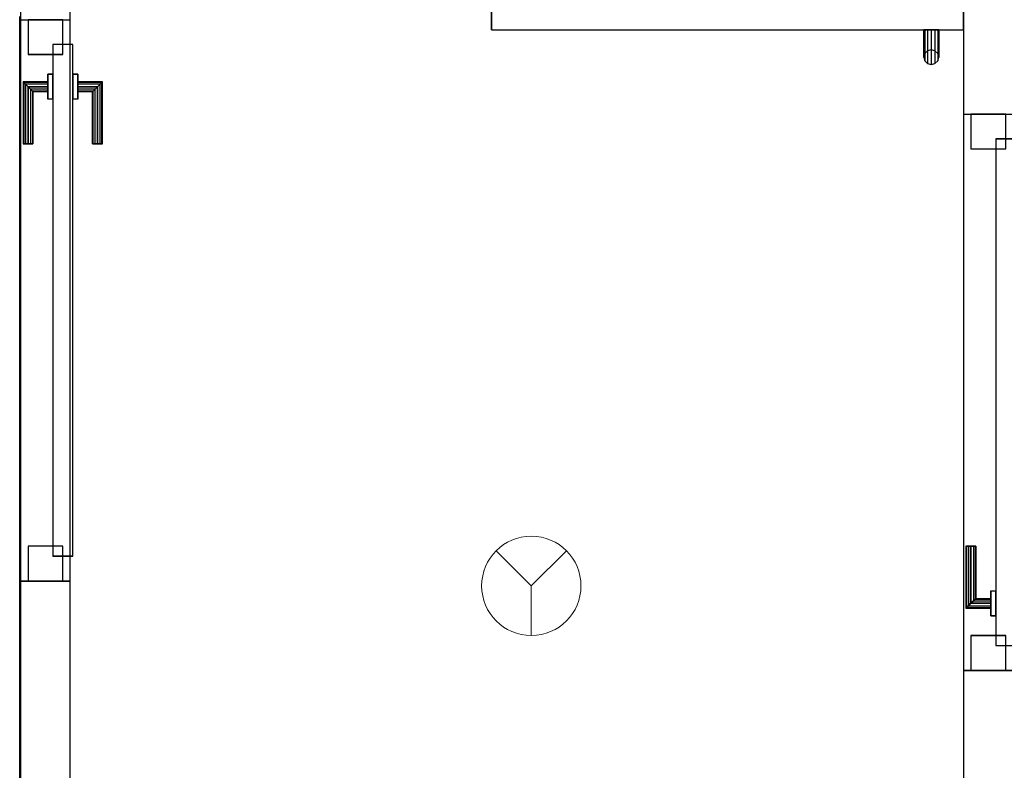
# Model space of a CAD drawing. Header units: metres. Extents: x 391.1 to 427.5, y 12.8 to 28.9.
# Tile 19 of 196: x 401.4 to 403.3, y 24.4 to 25.9. Entities that reach past the tile are written whole.
import ezdxf

# ---------------------------------------------------------------- set-up
doc = ezdxf.new("R2010")
doc.units = ezdxf.units.M
doc.layers.add('01_CARPINTERIA', color=5, linetype='Continuous', lineweight=25, true_color=0x0000ff)
doc.layers.add('01_SUELOS', color=7, linetype='Continuous', lineweight=25, true_color=0x007f00)
for name, color, linetype, lineweight in [('A-DETL-GENF-OTLN', 7, 'Continuous', 18), ('A-GENM-____-OTLN', 7, 'Continuous', 18), ('A-WALL-____-MCUT', 7, 'Continuous', 25), ('A-WALL-____-OTLN', 7, 'Continuous', 25)]:
    doc.layers.add(name, color=color, linetype=linetype, lineweight=lineweight)

# ---------------------------------------------------------------- blocks, each defined once
blk = doc.blocks.new('Family - LONDR55-XX_ZZ-ARQ-CAA-M3D-Londres55-152034-03_PCI_P0A')
at = {"layer": '01_CARPINTERIA', "color": 161, "true_color": 0xaaaaff}
for p, q in [((0.1263, 0.1487), (0.125, 0.15)), ((0.125, 0.15), (0.125, 0.1)), ((0.125, 0.15), (0.1263, 0.1487)), ((0.25, 0.15), (0.125, 0.15)), ((0.13, 0.145), (0.1263, 0.1487)), ((0.1263, 0.1487), (0.1263, 0.1)), ((0.1263, 0.1487), (0.1263, 0.1)), ((0.1263, 0.1487), (0.13, 0.145)), ((0.25, 0.1487), (0.1263, 0.1487)), ((0.25, 0.1487), (0.1263, 0.1487)), ((0.135, 0.14), (0.13, 0.145)), ((0.13, 0.145), (0.13, 0.1)), ((0.13, 0.145), (0.13, 0.1)), ((0.13, 0.145), (0.135, 0.14)), ((0.25, 0.145), (0.13, 0.145)), ((0.25, 0.145), (0.13, 0.145)), ((0.135, 0.1), (0.135, 0.14)), ((0.135, 0.14), (0.135, 0.1)), ((0.135, 0.14), (0.14, 0.135)), ((0.14, 0.135), (0.135, 0.14)), ((0.135, 0.14), (0.25, 0.14)), ((0.25, 0.14), (0.135, 0.14)), ((0.25, 0.1487), (0.25, 0.15)), ((0.25, 0.15), (0.25, 0.1487)), ((0.25, 0.145), (0.25, 0.1487)), ((0.25, 0.1487), (0.25, 0.145)), ((0.25, 0.145), (0.25, 0.14)), ((0.25, 0.14), (0.25, 0.145)), ((0.25, 0.14), (0.25, 0.135)), ((0.25, 0.135), (0.25, 0.14)), ((0.14, 0.135), (0.14, 0.1)), ((0.14, 0.135), (0.1437, 0.1313)), ((0.1437, 0.1313), (0.14, 0.135)), ((0.14, 0.135), (0.14, 0.1)), ((0.25, 0.135), (0.14, 0.135)), ((0.25, 0.135), (0.14, 0.135)), ((0.1437, 0.1313), (0.1437, 0.1)), ((0.1437, 0.1313), (0.145, 0.13)), ((0.145, 0.13), (0.1437, 0.1313)), ((0.1437, 0.1313), (0.1437, 0.1)), ((0.25, 0.1313), (0.1437, 0.1313)), ((0.25, 0.1313), (0.1437, 0.1313)), ((0.145, 0.13), (0.145, 0.1)), ((0.25, 0.13), (0.145, 0.13)), ((0.25, 0.135), (0.25, 0.1313)), ((0.25, 0.1313), (0.25, 0.135)), ((0.25, 0.1313), (0.25, 0.13)), ((0.25, 0.13), (0.25, 0.1313)), ((0.16, 0.1), (0.11, 0.1)), ((0.11, 0.1), (0.16, 0.1)), ((0.11, 0.1), (0.11, 0.09)), ((0.11, 0.09), (0.11, 0.1)), ((0.1263, 0.1), (0.125, 0.1)), ((0.125, 0.1), (0.1263, 0.1)), ((0.13, 0.1), (0.1263, 0.1)), ((0.1263, 0.1), (0.13, 0.1)), ((0.135, 0.1), (0.13, 0.1)), ((0.13, 0.1), (0.135, 0.1)), ((0.14, 0.1), (0.135, 0.1)), ((0.135, 0.1), (0.14, 0.1)), ((0.14, 0.1), (0.1437, 0.1)), ((0.1437, 0.1), (0.14, 0.1)), ((0.1437, 0.1), (0.145, 0.1)), ((0.145, 0.1), (0.1437, 0.1)), ((0.16, 0.1), (0.16, 0.09)), ((0.16, 0.1), (0.16, 0.09)), ((1.08, 0.09), (0.05, 0.09)), ((0.05, 0.09), (0.05, 0.05)), ((1.08, 0.09), (0.05, 0.09)), ((0.05, 0.09), (0.05, 0.05)), ((0.16, 0.09), (0.11, 0.09)), ((0.11, 0.09), (0.16, 0.09)), ((1.08, 0.05), (1.08, 0.09)), ((1.08, 0.09), (1.08, 0.05)), ((0.07, 0.07), (0, 0.07)), ((0, 0.07), (0, 0)), ((0.07, 0.07), (0, 0.07)), ((0, 0.07), (0, 0)), ((0.07, 0), (0.07, 0.07)), ((0.07, 0.07), (0.07, 0)), ((1.13, 0.07), (1.06, 0.07)), ((1.06, 0.07), (1.06, 0)), ((1.13, 0.07), (1.06, 0.07)), ((1.06, 0.07), (1.06, 0)), ((1.13, 0), (1.13, 0.07)), ((1.13, 0.07), (1.13, 0)), ((0.05, 0.05), (1.08, 0.05)), ((0.05, 0.05), (1.08, 0.05)), ((0.11, 0.05), (0.16, 0.05)), ((0.16, 0.05), (0.11, 0.05)), ((0.11, 0.05), (0.11, 0.04)), ((0.11, 0.04), (0.11, 0.05)), ((0.11, 0.04), (0.16, 0.04)), ((0.16, 0.04), (0.11, 0.04)), ((0.1263, 0.04), (0.125, 0.04)), ((0.125, 0.04), (0.1263, 0.04)), ((0.125, 0.04), (0.125, -0.01)), ((0.13, 0.04), (0.1263, 0.04)), ((0.1263, 0.04), (0.13, 0.04)), ((0.1263, 0.04), (0.1263, -0.0087)), ((0.1263, 0.04), (0.1263, -0.0087)), ((0.13, 0.04), (0.135, 0.04)), ((0.135, 0.04), (0.13, 0.04)), ((0.13, 0.04), (0.13, -0.005)), ((0.13, 0.04), (0.13, -0.005)), ((0.135, 0.04), (0.14, 0.04)), ((0.14, 0.04), (0.135, 0.04)), ((0.135, 0), (0.135, 0.04)), ((0.135, 0.04), (0.135, 0)), ((0.14, 0.04), (0.1437, 0.04)), ((0.1437, 0.04), (0.14, 0.04)), ((0.14, 0.04), (0.14, 0.005)), ((0.14, 0.04), (0.14, 0.005)), ((0.1437, 0.04), (0.145, 0.04)), ((0.145, 0.04), (0.1437, 0.04)), ((0.1437, 0.04), (0.1437, 0.0087)), ((0.1437, 0.04), (0.1437, 0.0087)), ((0.145, 0.04), (0.145, 0.01)), ((0.16, 0.05), (0.16, 0.04)), ((0.16, 0.05), (0.16, 0.04)), ((0, 0), (0.07, 0)), ((0, 0), (0.07, 0)), ((0.135, 0), (0.13, -0.005)), ((0.14, 0.005), (0.135, 0)), ((0.135, 0), (0.14, 0.005)), ((0.25, 0), (0.135, 0)), ((0.135, 0), (0.25, 0)), ((0.1437, 0.0087), (0.14, 0.005)), ((0.14, 0.005), (0.1437, 0.0087)), ((0.14, 0.005), (0.25, 0.005)), ((0.14, 0.005), (0.25, 0.005)), ((0.145, 0.01), (0.1437, 0.0087)), ((0.1437, 0.0087), (0.145, 0.01)), ((0.1437, 0.0087), (0.25, 0.0087)), ((0.1437, 0.0087), (0.25, 0.0087)), ((0.145, 0.01), (0.25, 0.01)), ((0.25, 0.0087), (0.25, 0.01)), ((0.25, 0.01), (0.25, 0.0087)), ((0.25, 0.005), (0.25, 0.0087)), ((0.25, 0.0087), (0.25, 0.005)), ((0.25, 0.005), (0.25, 0)), ((0.25, 0), (0.25, 0.005)), ((0.25, 0), (0.25, -0.005)), ((0.25, -0.005), (0.25, 0)), ((1.06, 0), (1.13, 0)), ((1.06, 0), (1.13, 0)), ((0.125, -0.01), (0.1263, -0.0087)), ((0.1263, -0.0087), (0.125, -0.01)), ((0.125, -0.01), (0.25, -0.01)), ((0.1263, -0.0087), (0.13, -0.005)), ((0.13, -0.005), (0.1263, -0.0087)), ((0.1263, -0.0087), (0.25, -0.0087)), ((0.1263, -0.0087), (0.25, -0.0087)), ((0.13, -0.005), (0.135, 0)), ((0.13, -0.005), (0.25, -0.005)), ((0.13, -0.005), (0.25, -0.005)), ((0.25, -0.005), (0.25, -0.0087)), ((0.25, -0.0087), (0.25, -0.005)), ((0.25, -0.0087), (0.25, -0.01)), ((0.25, -0.01), (0.25, -0.0087))]:
    blk.add_line(p, q, dxfattribs=at)
blk = doc.blocks.new('Family - Porta PA-152035-03_PCI_P0A')
blk.add_blockref('Family - LONDR55-XX_ZZ-ARQ-CAA-M3D-Londres55-152034-03_PCI_P0A', (0, 0))
blk = doc.blocks.new('Family - LONDR55-XX_ZZ-ARQ-CAA-M3D-Londres55-152039-03_PCI_P0A')
at = {"layer": '01_CARPINTERIA', "color": 161, "true_color": 0xaaaaff}
for p, q in [((0.87, 0.1487), (0.87, 0.15)), ((0.87, 0.15), (0.87, 0.1487)), ((0.995, 0.15), (0.87, 0.15)), ((0.87, 0.145), (0.87, 0.1487)), ((0.87, 0.1487), (0.87, 0.145)), ((0.9937, 0.1487), (0.87, 0.1487)), ((0.9937, 0.1487), (0.87, 0.1487)), ((0.87, 0.14), (0.87, 0.145)), ((0.87, 0.145), (0.87, 0.14)), ((0.99, 0.145), (0.87, 0.145)), ((0.99, 0.145), (0.87, 0.145)), ((0.87, 0.135), (0.87, 0.14)), ((0.87, 0.14), (0.87, 0.135)), ((0.87, 0.14), (0.985, 0.14)), ((0.985, 0.14), (0.87, 0.14)), ((0.98, 0.135), (0.985, 0.14)), ((0.985, 0.14), (0.98, 0.135)), ((0.99, 0.145), (0.985, 0.14)), ((0.985, 0.14), (0.99, 0.145)), ((0.985, 0.14), (0.985, 0.1)), ((0.985, 0.1), (0.985, 0.14)), ((0.9937, 0.1487), (0.99, 0.145)), ((0.99, 0.145), (0.9937, 0.1487)), ((0.99, 0.1), (0.99, 0.145)), ((0.99, 0.1), (0.99, 0.145)), ((0.995, 0.15), (0.9937, 0.1487)), ((0.9937, 0.1487), (0.995, 0.15)), ((0.9937, 0.1), (0.9937, 0.1487)), ((0.9937, 0.1), (0.9937, 0.1487)), ((0.995, 0.1), (0.995, 0.15)), ((0.87, 0.135), (0.87, 0.1313)), ((0.87, 0.1313), (0.87, 0.135)), ((0.98, 0.135), (0.87, 0.135)), ((0.98, 0.135), (0.87, 0.135)), ((0.87, 0.1313), (0.87, 0.13)), ((0.87, 0.13), (0.87, 0.1313)), ((0.9763, 0.1313), (0.87, 0.1313)), ((0.9763, 0.1313), (0.87, 0.1313)), ((0.975, 0.13), (0.87, 0.13)), ((0.975, 0.13), (0.9763, 0.1313)), ((0.9763, 0.1313), (0.975, 0.13)), ((0.975, 0.1), (0.975, 0.13)), ((0.9763, 0.1313), (0.98, 0.135)), ((0.98, 0.135), (0.9763, 0.1313)), ((0.9763, 0.1), (0.9763, 0.1313)), ((0.9763, 0.1), (0.9763, 0.1313)), ((0.98, 0.1), (0.98, 0.135)), ((0.98, 0.1), (0.98, 0.135)), ((1.01, 0.1), (0.96, 0.1)), ((0.96, 0.1), (1.01, 0.1)), ((0.96, 0.09), (0.96, 0.1)), ((0.96, 0.09), (0.96, 0.1)), ((0.9763, 0.1), (0.975, 0.1)), ((0.975, 0.1), (0.9763, 0.1)), ((0.98, 0.1), (0.9763, 0.1)), ((0.9763, 0.1), (0.98, 0.1)), ((0.985, 0.1), (0.98, 0.1)), ((0.98, 0.1), (0.985, 0.1)), ((0.99, 0.1), (0.985, 0.1)), ((0.985, 0.1), (0.99, 0.1)), ((0.99, 0.1), (0.9937, 0.1)), ((0.9937, 0.1), (0.99, 0.1)), ((0.9937, 0.1), (0.995, 0.1)), ((0.995, 0.1), (0.9937, 0.1)), ((1.01, 0.09), (1.01, 0.1)), ((1.01, 0.1), (1.01, 0.09)), ((1.07, 0.09), (0.05, 0.09)), ((0.05, 0.09), (0.05, 0.05)), ((1.07, 0.09), (0.05, 0.09)), ((0.05, 0.05), (0.05, 0.09)), ((1.01, 0.09), (0.96, 0.09)), ((0.96, 0.09), (1.01, 0.09)), ((1.07, 0.05), (1.07, 0.09)), ((1.07, 0.05), (1.07, 0.09)), ((0.07, 0.07), (0, 0.07)), ((0, 0.07), (0, 0)), ((0.07, 0.07), (0, 0.07)), ((0, 0), (0, 0.07)), ((0.07, 0), (0.07, 0.07)), ((0.07, 0), (0.07, 0.07)), ((1.12, 0.07), (1.05, 0.07)), ((1.05, 0.07), (1.05, 0)), ((1.12, 0.07), (1.05, 0.07)), ((1.05, 0), (1.05, 0.07)), ((1.12, 0), (1.12, 0.07)), ((1.12, 0), (1.12, 0.07)), ((0.05, 0.05), (1.07, 0.05)), ((0.05, 0.05), (1.07, 0.05)), ((0.96, 0.05), (1.01, 0.05)), ((1.01, 0.05), (0.96, 0.05)), ((0.96, 0.04), (0.96, 0.05)), ((0.96, 0.04), (0.96, 0.05)), ((0.96, 0.04), (1.01, 0.04)), ((1.01, 0.04), (0.96, 0.04)), ((0.9763, 0.04), (0.975, 0.04)), ((0.975, 0.04), (0.9763, 0.04)), ((0.975, 0.01), (0.975, 0.04)), ((0.98, 0.04), (0.9763, 0.04)), ((0.9763, 0.04), (0.98, 0.04)), ((0.9763, 0.0087), (0.9763, 0.04)), ((0.9763, 0.0087), (0.9763, 0.04)), ((0.98, 0.04), (0.985, 0.04)), ((0.985, 0.04), (0.98, 0.04)), ((0.98, 0.005), (0.98, 0.04)), ((0.98, 0.005), (0.98, 0.04)), ((0.985, 0.04), (0.99, 0.04)), ((0.99, 0.04), (0.985, 0.04)), ((0.985, 0.04), (0.985, 0)), ((0.985, 0), (0.985, 0.04)), ((0.99, 0.04), (0.9937, 0.04)), ((0.9937, 0.04), (0.99, 0.04)), ((0.99, -0.005), (0.99, 0.04)), ((0.99, -0.005), (0.99, 0.04)), ((0.9937, 0.04), (0.995, 0.04)), ((0.995, 0.04), (0.9937, 0.04)), ((0.9937, -0.0087), (0.9937, 0.04)), ((0.9937, -0.0087), (0.9937, 0.04)), ((0.995, -0.01), (0.995, 0.04)), ((1.01, 0.04), (1.01, 0.05)), ((1.01, 0.05), (1.01, 0.04)), ((0, 0), (0.07, 0)), ((0, 0), (0.07, 0)), ((0.87, 0.0087), (0.87, 0.01)), ((0.87, 0.01), (0.87, 0.0087)), ((0.87, 0.01), (0.975, 0.01)), ((0.87, 0.005), (0.87, 0.0087)), ((0.87, 0.0087), (0.87, 0.005)), ((0.87, 0.0087), (0.9763, 0.0087)), ((0.87, 0.0087), (0.9763, 0.0087)), ((0.87, 0), (0.87, 0.005)), ((0.87, 0.005), (0.87, 0)), ((0.87, 0.005), (0.98, 0.005)), ((0.87, 0.005), (0.98, 0.005)), ((0.87, -0.005), (0.87, 0)), ((0.985, 0), (0.87, 0)), ((0.87, 0), (0.985, 0)), ((0.9763, 0.0087), (0.975, 0.01)), ((0.975, 0.01), (0.9763, 0.0087)), ((0.98, 0.005), (0.9763, 0.0087)), ((0.9763, 0.0087), (0.98, 0.005)), ((0.985, 0), (0.98, 0.005)), ((0.98, 0.005), (0.985, 0)), ((0.985, 0), (0.99, -0.005)), ((1.05, 0), (1.12, 0)), ((1.05, 0), (1.12, 0)), ((0.87, 0), (0.87, -0.005)), ((0.87, -0.005), (0.87, -0.0087)), ((0.87, -0.0087), (0.87, -0.005)), ((0.87, -0.005), (0.99, -0.005)), ((0.87, -0.005), (0.99, -0.005)), ((0.87, -0.0087), (0.87, -0.01)), ((0.87, -0.01), (0.87, -0.0087)), ((0.87, -0.0087), (0.9937, -0.0087)), ((0.87, -0.0087), (0.9937, -0.0087)), ((0.87, -0.01), (0.995, -0.01)), ((0.99, -0.005), (0.985, 0)), ((0.99, -0.005), (0.9937, -0.0087)), ((0.9937, -0.0087), (0.99, -0.005)), ((0.9937, -0.0087), (0.995, -0.01)), ((0.995, -0.01), (0.9937, -0.0087))]:
    blk.add_line(p, q, dxfattribs=at)
blk = doc.blocks.new('Family - Porta PA-152040-03_PCI_P0A')
blk.add_blockref('Family - LONDR55-XX_ZZ-ARQ-CAA-M3D-Londres55-152039-03_PCI_P0A', (0, 0))
blk = doc.blocks.new('Family - Evans PA-152341-03_PCI_P0A')
at = {"layer": 'A-WALL-____-MCUT', "color": 253, "true_color": 0xaaaaaa}
for p, q in [((0.96, 0.1), (0, 0.1)), ((0.96, 0), (0.96, 0.1)), ((2.08, 0.1), (2.08, 0)), ((4.4287, 0.1), (2.08, 0.1))]:
    blk.add_line(p, q, dxfattribs=at)
at = {"layer": 'A-WALL-____-OTLN', "color": 253, "true_color": 0xaaaaaa}
for p, q in [((4.4287, 0.1), (0, 0.1)), ((2.08, 0.1), (0.96, 0.1)), ((0.96, 0.1), (0.96, 0)), ((2.08, 0.1), (2.08, 0))]:
    blk.add_line(p, q, dxfattribs=at)
blk = doc.blocks.new('Family - Vano de puerta PA-152343-03_PCI_P0A')
at = {"layer": 'A-GENM-____-OTLN', "color": 253, "true_color": 0xaaaaaa}
for p, q in [((403.3571, 25.7296), (403.2571, 25.7296)), ((403.2571, 25.7296), (403.2571, 24.6096)), ((403.3571, 25.7296), (403.2571, 25.7296)), ((403.2571, 24.6096), (403.2571, 25.7296)), ((403.3571, 24.6096), (403.3571, 25.7296)), ((403.3571, 25.7296), (403.3571, 24.6096)), ((403.2571, 24.6096), (403.3571, 24.6096)), ((403.3571, 24.6096), (403.2571, 24.6096))]:
    blk.add_line(p, q, dxfattribs=at)
blk = doc.blocks.new('Family - LONDR55-XX_ZZ-ARQ-CAA-M3D-Londres55-152611-03_PCI_P0A')
at = {"layer": '01_SUELOS', "color": 9, "true_color": 0xaad4aa}
for p, q in [((2.1797, 12.6851), (2.1797, 10.363)), ((2.1797, 10.363), (2.1797, 12.6851))]:
    blk.add_line(p, q, dxfattribs=at)
blk = doc.blocks.new('Family - Evans PA-152627-03_PCI_P0A')
at = {"layer": 'A-WALL-____-MCUT', "color": 253, "true_color": 0xaaaaaa}
for p, q in [((1.2193, 0.1), (0.0325, 0.1)), ((1.2193, 0), (1.2193, 0.1)), ((2.3493, 0.1), (2.3493, 0)), ((4.6937, 0.1), (2.3493, 0.1)), ((0, 0), (1.2193, 0)), ((2.3493, 0), (4.6937, 0))]:
    blk.add_line(p, q, dxfattribs=at)
at = {"layer": 'A-WALL-____-OTLN', "color": 253, "true_color": 0xaaaaaa}
for p, q in [((4.6937, 0.1), (0.0325, 0.1)), ((2.3493, 0.1), (1.2193, 0.1)), ((1.2193, 0.1), (1.2193, 0)), ((2.3493, 0.1), (2.3493, 0)), ((0, 0), (4.6937, 0)), ((1.2193, 0), (2.3493, 0))]:
    blk.add_line(p, q, dxfattribs=at)
at = {"layer": 'A-WALL-____-OTLN', "color": 253, "lineweight": 18, "true_color": 0xaaaaaa}
blk.add_line((0.0222, 0), (4.6937, 0), dxfattribs=at)
blk = doc.blocks.new('Family - Vano de puerta PA-152629-03_PCI_P0A')
at = {"layer": 'A-GENM-____-OTLN', "color": 253, "true_color": 0xaaaaaa}
for p, q in [((401.4587, 25.9195), (401.3587, 25.9195)), ((401.3587, 25.9195), (401.3587, 24.7895)), ((401.4587, 25.9195), (401.3587, 25.9195)), ((401.3587, 24.7895), (401.3587, 25.9195)), ((401.4587, 24.7895), (401.4587, 25.9195)), ((401.4587, 25.9195), (401.4587, 24.7895)), ((401.3587, 24.7895), (401.4587, 24.7895)), ((401.4587, 24.7895), (401.3587, 24.7895))]:
    blk.add_line(p, q, dxfattribs=at)
blk = doc.blocks.new('Family - LONDR55-XX_ZZ-ARQ-CAA-M3D-Londres55-152633-03_PCI_P0A')
at = {"layer": '01_CARPINTERIA', "color": 161, "true_color": 0xaaaaff}
for p, q in [((0.065, 0.22), (0.0575, 0.218)), ((0.065, 0.22), (0.0575, 0.218)), ((0.0725, 0.218), (0.065, 0.22)), ((0.0725, 0.218), (0.065, 0.22)), ((0.065, 0.15), (0.065, 0.22)), ((0.052, 0.2125), (0.05, 0.205)), ((0.052, 0.2125), (0.05, 0.205)), ((0.05, 0.205), (0.052, 0.1975)), ((0.05, 0.15), (0.05, 0.205)), ((0.05, 0.205), (0.052, 0.1975)), ((0.0575, 0.218), (0.052, 0.2125)), ((0.0575, 0.218), (0.052, 0.2125)), ((0.052, 0.15), (0.052, 0.2125)), ((0.0575, 0.15), (0.0575, 0.218)), ((0.078, 0.2125), (0.0725, 0.218)), ((0.078, 0.2125), (0.0725, 0.218)), ((0.0725, 0.15), (0.0725, 0.218)), ((0.08, 0.205), (0.078, 0.2125)), ((0.08, 0.205), (0.078, 0.2125)), ((0.078, 0.15), (0.078, 0.2125)), ((0.078, 0.1975), (0.08, 0.205)), ((0.078, 0.1975), (0.08, 0.205)), ((0.08, 0.205), (0.08, 0.15)), ((0.052, 0.1975), (0.0575, 0.192)), ((0.052, 0.15), (0.052, 0.1975)), ((0.052, 0.1975), (0.0575, 0.192)), ((0.0575, 0.192), (0.065, 0.19)), ((0.0575, 0.15), (0.0575, 0.192)), ((0.0575, 0.192), (0.065, 0.19)), ((0.065, 0.19), (0.0725, 0.192)), ((0.065, 0.19), (0.0725, 0.192)), ((0.065, 0.15), (0.065, 0.19)), ((0.0725, 0.192), (0.078, 0.1975)), ((0.0725, 0.192), (0.078, 0.1975)), ((0.0725, 0.15), (0.0725, 0.192)), ((0.078, 0.15), (0.078, 0.1975)), ((0.95, 0.15), (0, 0.15)), ((0, 0.15), (0, 0.11)), ((0.95, 0.15), (0, 0.15)), ((0, 0.15), (0, 0.11)), ((0.052, 0.15), (0.05, 0.15)), ((0.05, 0.15), (0.052, 0.15)), ((0.0575, 0.15), (0.052, 0.15)), ((0.052, 0.15), (0.0575, 0.15)), ((0.065, 0.15), (0.0575, 0.15)), ((0.0575, 0.15), (0.065, 0.15)), ((0.0725, 0.15), (0.065, 0.15)), ((0.065, 0.15), (0.0725, 0.15)), ((0.078, 0.15), (0.0725, 0.15)), ((0.0725, 0.15), (0.078, 0.15)), ((0.078, 0.15), (0.08, 0.15)), ((0.08, 0.15), (0.078, 0.15)), ((0.95, 0.11), (0.95, 0.15)), ((0.95, 0.15), (0.95, 0.11)), ((0, 0.11), (0.95, 0.11)), ((0, 0.11), (0.95, 0.11)), ((0.05, 0.055), (0.05, 0.11)), ((0.052, 0.11), (0.05, 0.11)), ((0.05, 0.11), (0.052, 0.11)), ((0.052, 0.0475), (0.052, 0.11)), ((0.052, 0.0625), (0.052, 0.11)), ((0.0575, 0.11), (0.052, 0.11)), ((0.052, 0.11), (0.0575, 0.11)), ((0.0575, 0.042), (0.0575, 0.11)), ((0.0575, 0.068), (0.0575, 0.11)), ((0.065, 0.11), (0.0575, 0.11)), ((0.0575, 0.11), (0.065, 0.11)), ((0.065, 0.04), (0.065, 0.11)), ((0.065, 0.07), (0.065, 0.11)), ((0.0725, 0.11), (0.065, 0.11)), ((0.065, 0.11), (0.0725, 0.11)), ((0.0725, 0.042), (0.0725, 0.11)), ((0.0725, 0.068), (0.0725, 0.11)), ((0.078, 0.11), (0.0725, 0.11)), ((0.0725, 0.11), (0.078, 0.11)), ((0.078, 0.0475), (0.078, 0.11)), ((0.078, 0.0625), (0.078, 0.11)), ((0.078, 0.11), (0.08, 0.11)), ((0.08, 0.11), (0.078, 0.11)), ((0.08, 0.11), (0.08, 0.055)), ((0.052, 0.0625), (0.05, 0.055)), ((0.052, 0.0625), (0.05, 0.055)), ((0.0575, 0.068), (0.052, 0.0625)), ((0.0575, 0.068), (0.052, 0.0625)), ((0.065, 0.07), (0.0575, 0.068)), ((0.065, 0.07), (0.0575, 0.068)), ((0.0725, 0.068), (0.065, 0.07)), ((0.0725, 0.068), (0.065, 0.07)), ((0.078, 0.0625), (0.0725, 0.068)), ((0.078, 0.0625), (0.0725, 0.068)), ((0.08, 0.055), (0.078, 0.0625)), ((0.08, 0.055), (0.078, 0.0625)), ((0.05, 0.055), (0.052, 0.0475)), ((0.05, 0.055), (0.052, 0.0475)), ((0.052, 0.0475), (0.0575, 0.042)), ((0.052, 0.0475), (0.0575, 0.042)), ((0.0575, 0.042), (0.065, 0.04)), ((0.0575, 0.042), (0.065, 0.04)), ((0.065, 0.04), (0.0725, 0.042)), ((0.065, 0.04), (0.0725, 0.042)), ((0.0725, 0.042), (0.078, 0.0475)), ((0.0725, 0.042), (0.078, 0.0475)), ((0.078, 0.0475), (0.08, 0.055)), ((0.078, 0.0475), (0.08, 0.055))]:
    blk.add_line(p, q, dxfattribs=at)
blk = doc.blocks.new('Family - Porta PA-152634-03_PCI_P0A')
blk.add_blockref('Family - LONDR55-XX_ZZ-ARQ-CAA-M3D-Londres55-152633-03_PCI_P0A', (0, 0))
blk = doc.blocks.new('LONDR55-XX_ZZ-ARQ-CAA-M3D-Londres55_ifc-1-03_PCI_P0A')
at = {"layer": '01_CARPINTERIA', "color": 253, "lineweight": 18, "true_color": 0xaaaaaa}
for name, p, rotation in [('Family - Porta PA-152634-03_PCI_P0A', (403.2571, 26.0491), 180), ('Family - Porta PA-152035-03_PCI_P0A', (401.3737, 25.9195), 270), ('Family - Porta PA-152040-03_PCI_P0A', (403.2721, 25.7296), 270)]:
    blk.add_blockref(name, p, dxfattribs=dict(at, rotation=rotation))
at = {"layer": '01_SUELOS', "color": 253, "lineweight": 18, "true_color": 0xaaaaaa}
blk.add_blockref('Family - LONDR55-XX_ZZ-ARQ-CAA-M3D-Londres55-152611-03_PCI_P0A', (399.1772, 13.2406), dxfattribs=at)
at = {"layer": 'A-GENM-____-OTLN', "color": 253, "lineweight": 18, "true_color": 0xaaaaaa}
for name in ['Family - Vano de puerta PA-152629-03_PCI_P0A', 'Family - Vano de puerta PA-152343-03_PCI_P0A']:
    blk.add_blockref(name, (0, 0), dxfattribs=at)
at = {"layer": 'A-WALL-____-OTLN', "color": 253, "lineweight": 18, "true_color": 0xaaaaaa, "rotation": 90}
for name, p in [('Family - Evans PA-152627-03_PCI_P0A', (401.4587, 23.5702)), ('Family - Evans PA-152341-03_PCI_P0A', (403.3571, 23.6496))]:
    blk.add_blockref(name, p, dxfattribs=at)
blk = doc.blocks.new('ZYR_12_01_08 Detectors - 01 Detector Òptic-539619-03_PCI_P0A')
at = {"layer": 'A-DETL-GENF-OTLN', "color": 1, "true_color": 0xff0000}
for q in [(-0.0707, 0.0707), (0.0707, 0.0707), (0, -0.1)]:
    blk.add_line((0, 0), q, dxfattribs=at)
blk.add_circle((0, 0), 0.1, dxfattribs=at)

msp = doc.modelspace()

# ---------------------------------------------------------------- block references
at = {"lineweight": 5}
msp.add_blockref('LONDR55-XX_ZZ-ARQ-CAA-M3D-Londres55_ifc-1-03_PCI_P0A', (0, 0), dxfattribs=at)
at = {"layer": 'A-DETL-GENF-OTLN', "color": 1, "true_color": 0xff0000}
msp.add_blockref('ZYR_12_01_08 Detectors - 01 Detector Òptic-539619-03_PCI_P0A', (402.387, 24.7798), dxfattribs=at)

doc.saveas('drawing.dxf')
